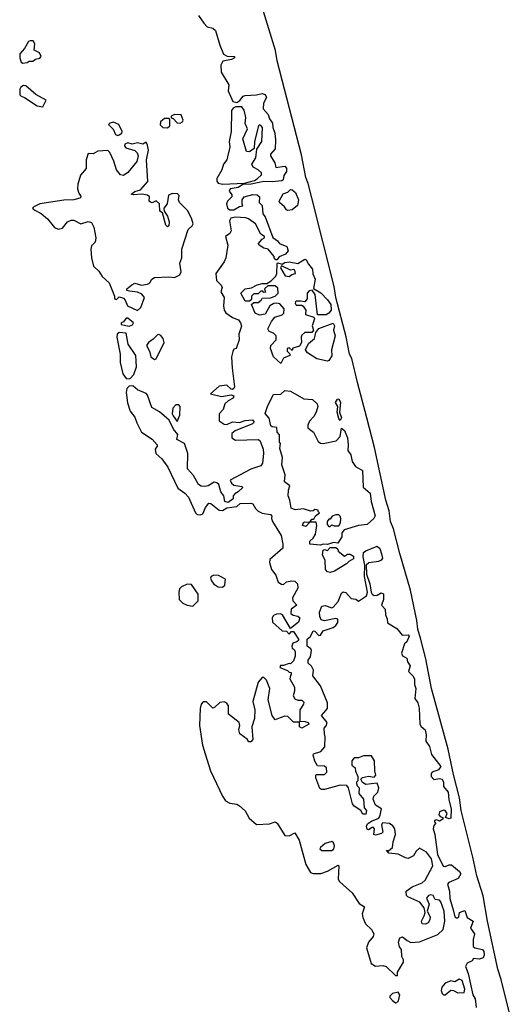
# Model space of a CAD drawing. Extents: x 2807299 to 2951576, y 860688 to 1033801.
# Tile 56 of 72: x 2932902 to 2936359, y 965058 to 972005. Entities that reach past the tile are written whole.
import ezdxf

# ---------------------------------------------------------------- set-up
doc = ezdxf.new("R2010")
doc.units = 0

msp = doc.modelspace()

# ---------------------------------------------------------------- linework, layer by layer
at = {"layer": '0CON10XD'}
for points in [[(2936358.7, 965005), (2936302.1, 965232.1), (2936276.8, 965305), (2936204.7, 965645.3), (2936173.5, 965823.5), (2936130.3, 965965), (2936100.4, 966095), (2936018.6, 966425), (2936007.2, 966515), (2935965, 966678), (2935927.7, 966857.7), (2935810.3, 967285), (2935768.4, 967495), (2935730.8, 967640.8), (2935713.4, 967705), (2935706.6, 967765), (2935660.8, 967980.8), (2935585, 968239.2), (2935541.5, 968411.5), (2935520, 968465), (2935509.7, 968539.7), (2935486.9, 968615), (2935407.4, 968987.4), (2935353.4, 969195), (2935286, 969444), (2935246.9, 969615), (2935231.1, 969645), (2935207.2, 969767.2), (2935134.8, 970044.8), (2935122.5, 970122.5), (2934965, 970747.1), (2934939.5, 970849.5), (2934921.7, 970891.7), (2934891.6, 971051.6), (2934720.7, 971715), (2934707.7, 971787.7), (2934605.3, 972125)], [(2934165.3, 972035), (2934201.5, 971981.5), (2934225, 971954.3), (2934265.4, 971945.4), (2934285, 971928), (2934315.4, 971825), (2934341.7, 971761.7), (2934366.7, 971746.7), (2934420, 971745), (2934420, 971735), (2934396.7, 971725), (2934336.6, 971713.4), (2934323.1, 971685), (2934325.6, 971635.6), (2934377.8, 971545), (2934374.2, 971504.2), (2934398.1, 971448.1), (2934407.8, 971427.8), (2934435, 971421.8), (2934456.3, 971433.7), (2934481.1, 971465), (2934495, 971470), (2934575, 971474), (2934615, 971484.2), (2934635, 971477.5), (2934644.3, 971455), (2934624.4, 971415), (2934620.8, 971375), (2934656.7, 971335), (2934666, 971305), (2934686.2, 971275), (2934688.6, 971245), (2934703.6, 971205), (2934708.9, 971155), (2934705.7, 971094.3), (2934673.3, 971055), (2934673.8, 971045), (2934703.5, 970995), (2934711.7, 970961.7), (2934775, 970972.5), (2934785, 970957.5), (2934786.4, 970933.6), (2934767.1, 970905), (2934761.2, 970875), (2934752.3, 970867.7), (2934685, 970860), (2934625, 970864), (2934537.5, 970845), (2934478.6, 970841.4), (2934445, 970820.8), (2934388.3, 970811.7), (2934381.2, 970795), (2934399.5, 970769.5), (2934400, 970755), (2934368.8, 970725), (2934362.5, 970705), (2934368.8, 970675), (2934385, 970664), (2934415, 970664), (2934455, 970687.5), (2934478.3, 970691.7), (2934472.5, 970702.5), (2934473, 970733), (2934487.5, 970755), (2934548, 970772), (2934579.1, 970769.1), (2934594.2, 970755), (2934593.3, 970715), (2934614, 970694), (2934618, 970635), (2934635.8, 970615), (2934689.2, 970469.2), (2934722.5, 970445), (2934736.4, 970426.4), (2934788.8, 970405), (2934798, 970375), (2934778.3, 970351.7), (2934735, 970332.5), (2934718.3, 970311.7), (2934711.7, 970311.7), (2934700, 970325), (2934700, 970335), (2934657.5, 970385), (2934625, 970393.3), (2934592.5, 970415), (2934587.5, 970425), (2934615, 970457.5), (2934630, 970465), (2934630, 970475), (2934605, 970492.5), (2934566.7, 970565), (2934518.7, 970598.7), (2934496.8, 970606.8), (2934425, 970612.2), (2934392, 970605), (2934382.9, 970585), (2934395.5, 970515), (2934385, 970495.8), (2934356, 970475), (2934372.1, 970415), (2934357.3, 970325), (2934345, 970296.2), (2934287.5, 970215), (2934292.5, 970165), (2934325, 970132.5), (2934332.5, 970115), (2934323.3, 970085), (2934345.8, 970045.8), (2934341.4, 969985), (2934345.7, 969955), (2934356.6, 969936.6), (2934404.6, 969904.6), (2934447.4, 969887.4), (2934462.2, 969865), (2934468.6, 969841.4), (2934450, 969785), (2934451.2, 969745), (2934430, 969685), (2934415, 969680), (2934406.4, 969663.6), (2934398.8, 969625), (2934402, 969545), (2934420, 969415), (2934415, 969402.5), (2934405, 969396.7), (2934395, 969397.5), (2934365, 969426.7), (2934310.8, 969419.2), (2934250, 969365), (2934326.4, 969346.4), (2934395, 969357.5), (2934415, 969350), (2934410, 969335), (2934373.9, 969316.1), (2934350, 969295), (2934340, 969255), (2934310, 969225), (2934310, 969175), (2934345, 969150), (2934365, 969147.5), (2934405, 969167.5), (2934455, 969163.3), (2934493.6, 969176.4), (2934545, 969182.5), (2934556.7, 969165), (2934545, 969152.5), (2934422.5, 969105), (2934400, 969085), (2934400, 969055), (2934425, 969037.5), (2934585, 969042.5), (2934597.5, 969035), (2934605, 969020), (2934621.4, 968975), (2934624.4, 968945), (2934617.5, 968875), (2934605, 968856.2), (2934535, 968832.5), (2934387.5, 968755), (2934396.7, 968735), (2934415, 968720), (2934471.7, 968711.7), (2934477.5, 968705), (2934445, 968672.5), (2934420.7, 968659.3), (2934410, 968645), (2934410, 968625), (2934375, 968597.5), (2934350, 968605), (2934343.8, 968645), (2934323.2, 968673.2), (2934307.5, 968725), (2934295, 968736), (2934275, 968741.2), (2934233, 968717), (2934208.3, 968711.7), (2934184.5, 968714.5), (2934165, 968725.7), (2934129.8, 968789.8), (2934087.9, 968835), (2934088.5, 968945), (2934065.8, 969015), (2934011.7, 969041.7), (2934017.7, 969077.7), (2933988.8, 969115), (2933958.6, 969178.6), (2933888.9, 969238.9), (2933835, 969269.2), (2933805.5, 969355.5), (2933796.4, 969366.4), (2933735, 969392.5), (2933701.1, 969421.1), (2933675, 969418.9), (2933658.1, 969401.9), (2933654.6, 969375), (2933662.6, 969302.6), (2933681.6, 969241.6), (2933715, 969201.4), (2933729.3, 969159.3), (2933761.9, 969095), (2933838.8, 969045), (2933872.5, 969005), (2933872.5, 968995), (2933858.8, 968975), (2933863.8, 968945), (2933905, 968905.8), (2933947.4, 968847.4), (2934019.4, 968699.4), (2934068, 968665), (2934095, 968636.7), (2934143.3, 968525), (2934154.2, 968514.2), (2934179.5, 968510.5), (2934195, 968518.8), (2934215, 968563.3), (2934237, 968593), (2934250.7, 968590.7), (2934310, 968545), (2934335, 968542.5), (2934365, 968560), (2934435, 968570), (2934458.3, 968591.7), (2934535, 968593.3), (2934548, 968588), (2934566.2, 968556.2), (2934586.4, 968536.4), (2934613.6, 968523.6), (2934673, 968513), (2934681.7, 968501.7), (2934680, 968485), (2934687.5, 968465), (2934747.5, 968365), (2934760, 968305), (2934760, 968275), (2934667.5, 968195), (2934666.2, 968175), (2934680, 968125), (2934710, 968085), (2934727.5, 968035), (2934751.7, 968021.7)], [(2932925, 971697.5), (2932955, 971702.5), (2932968.3, 971711.7), (2932995, 971712.5), (2933015, 971727.5), (2933045, 971733.3), (2933053.3, 971745), (2933041.7, 971771.7), (2933005, 971790), (2933010, 971835), (2932997, 971857), (2932976.7, 971856.7), (2932965, 971850), (2932937.5, 971802.5), (2932902.5, 971765), (2932902.5, 971735), (2932912.5, 971705), (2932925, 971697.5)], [(2933065, 971390), (2933088.3, 971438.3), (2933017, 971477), (2932945, 971537.5), (2932928.3, 971541.7), (2932910.7, 971529.3), (2932902.5, 971515), (2932902.5, 971475), (2932912.5, 971465), (2932936.1, 971456.1), (2933025, 971396.7), (2933065, 971390)], [(2934035, 971274), (2934052.5, 971285), (2934056.7, 971295), (2934043, 971333), (2933995, 971336.2), (2933972.5, 971325), (2933971.7, 971311.7), (2933985, 971307.5), (2934015, 971276.7), (2934035, 971274)], [(2934335, 970844.4), (2934488.3, 970851.7), (2934558.9, 970871.1), (2934578.8, 970881.2), (2934610, 970910), (2934610, 970925), (2934586.2, 970946.2), (2934551.4, 970965), (2934541.8, 970985), (2934570, 971030), (2934577.5, 971092.5), (2934610.8, 971145), (2934617.1, 971245), (2934605, 971259.2), (2934595, 971262), (2934589.2, 971255), (2934561.1, 971145), (2934558.8, 971095), (2934525, 971072.8), (2934503.5, 971075), (2934477.3, 971165), (2934509.6, 971235), (2934495, 971272.5), (2934498, 971315), (2934487.8, 971367.7), (2934469.6, 971389.6), (2934428.8, 971391.2), (2934409.4, 971380.6), (2934398.2, 971365), (2934395.6, 971215), (2934380.5, 971145), (2934386.4, 971105), (2934368.3, 971038.3), (2934364.4, 971015), (2934341.5, 970985), (2934330.4, 970945), (2934295.3, 970885), (2934295.3, 970865.3), (2934302.4, 970852.4), (2934335, 970844.4)], [(2933595, 971187.5), (2933605, 971193.3), (2933622.5, 971205), (2933626.2, 971215), (2933601.2, 971265), (2933565, 971282.5), (2933540, 971275), (2933530, 971265), (2933563, 971233), (2933580, 971195), (2933595, 971187.5)], [(2933945, 971242), (2933961.2, 971255), (2933961.7, 971301.7), (2933957.5, 971307.5), (2933925, 971307.5), (2933897.5, 971285), (2933893, 971263), (2933914.1, 971244.1), (2933945, 971242)], [(2933735, 969953.3), (2933758.8, 969975), (2933782.5, 970045), (2933765, 970067.5), (2933735, 970082.5), (2933678.3, 970088.3), (2933660, 970095), (2933660, 970105), (2933693.1, 970135), (2933715, 970145.3), (2933762, 970132), (2933805, 970139.2), (2933820.6, 970149.4), (2933836.2, 970175), (2933855, 970185.7), (2933955, 970190), (2933995, 970186), (2934032.5, 970205), (2934042.5, 970225), (2934034, 970286), (2934047.5, 970325), (2934048.1, 970385), (2934091.2, 970525), (2934119.5, 970550.5), (2934125.9, 970564.1), (2934115.8, 970605), (2934087.6, 970657.6), (2934030, 970715), (2934023.3, 970735), (2934027.5, 970765), (2934016.1, 970776.1), (2933982.3, 970777.7), (2933953.6, 970766.4), (2933942.5, 970705), (2933920, 970675), (2933923, 970653), (2933945, 970617.5), (2933957.7, 970577.7), (2933955, 970550), (2933945, 970542.5), (2933934.3, 970554.3), (2933911.2, 970641.2), (2933892.5, 970655), (2933890, 970705), (2933865, 970727.5), (2933837, 970713), (2933827, 970717), (2933817.5, 970725), (2933820, 970755), (2933805, 970766.7), (2933764.2, 970774.2), (2933705, 970770), (2933690, 970775), (2933715, 970792.5), (2933756.4, 970803.6), (2933806.4, 970863.6), (2933798.6, 971015), (2933810.8, 971085), (2933805, 971120), (2933795, 971140), (2933772.5, 971127.5), (2933735, 971135.6), (2933695.8, 971125.8), (2933665, 971136.2), (2933643.9, 971126.1), (2933641.2, 971115), (2933651.2, 971101.2), (2933715, 971082.5), (2933732.9, 971065), (2933739.2, 971045), (2933728.8, 971005), (2933665, 970926), (2933635, 970905.7), (2933615, 970910), (2933585.8, 970945), (2933566.4, 971006.4), (2933537.7, 971067.7), (2933525, 971082.5), (2933455, 971077.5), (2933421.7, 971058.3), (2933385, 971060), (2933371.4, 971015), (2933371.9, 970955), (2933331.9, 970908.1), (2933314, 970845), (2933310.7, 970810.7), (2933320.5, 970780.5), (2933337.5, 970755), (2933327.5, 970745), (2933285, 970732.9), (2933215, 970730.4), (2933045, 970704.6), (2933001.2, 970685), (2932994, 970675), (2933000, 970665), (2933055, 970637.1), (2933098.9, 970598.9), (2933149.1, 970539.1), (2933175, 970526.2), (2933205, 970533.3), (2933241.1, 970578.9), (2933265, 970590.6), (2933285, 970590), (2933335, 970565.4), (2933385, 970581.2), (2933410.6, 970575), (2933425, 970541.2), (2933440.4, 970465), (2933436.2, 970435), (2933410.5, 970409.5), (2933404.6, 970385), (2933409.1, 970325), (2933424.7, 970264.7), (2933461.5, 970231.5), (2933485, 970192.5), (2933535, 970147.5), (2933572.5, 970055), (2933572.5, 970035), (2933585, 970030), (2933605, 970050), (2933635, 970040), (2933647.5, 970025), (2933662.5, 969985), (2933735, 969953.3)], [(2934795, 970657.8), (2934785, 970662.5), (2934772.2, 970685), (2934736.9, 970715), (2934733.3, 970725), (2934763, 970777), (2934795, 970789.1), (2934815, 970806.4), (2934826.7, 970805), (2934848.9, 970785), (2934870, 970735), (2934862.9, 970695), (2934825, 970663.3), (2934795, 970657.8)], [(2934745, 969580), (2934695, 969626.7), (2934672.5, 969685), (2934674.2, 969705.8), (2934713.6, 969746.4), (2934713.3, 969775), (2934695, 969793.3), (2934662.5, 969805), (2934654.1, 969824.1), (2934680, 969875), (2934703.3, 969905), (2934755, 969923.3), (2934767.5, 969935), (2934770, 969965), (2934739.5, 969999.5), (2934715, 970005.8), (2934697.3, 970002.7), (2934667.5, 969985), (2934635, 969926.2), (2934595, 969920), (2934564.5, 969934.5), (2934540, 969995), (2934555, 970010), (2934585, 970010), (2934607.5, 970025), (2934615, 970040), (2934673, 970043), (2934705.8, 970054.2), (2934727.5, 970075), (2934725, 970110), (2934705, 970127.5), (2934653, 970127), (2934630, 970105), (2934638.3, 970081.7), (2934625, 970080), (2934618.3, 970088.3), (2934605, 970090), (2934585, 970070), (2934555, 970070), (2934540, 970055), (2934538.3, 970031.7), (2934525, 970020), (2934495, 970020), (2934464.3, 970075.7), (2934495, 970105.8), (2934538, 970112), (2934580, 970135), (2934615, 970143.3), (2934647, 970143), (2934678.8, 970161.2), (2934710, 970195), (2934716.7, 970215), (2934720, 970285), (2934725, 970290), (2934755, 970280), (2934775, 970292.5), (2934805, 970296.7), (2934865, 970284.4), (2934915, 970315.6), (2934925, 970311.4), (2934941, 970281), (2934969.1, 970245), (2934972.4, 970212.4), (2934987.1, 970175), (2934977.3, 970107.3), (2935028.8, 970078.8), (2935075, 970029.2), (2935099.2, 969995), (2935102.2, 969955), (2935085.7, 969935), (2935065, 969923.5), (2935003.6, 969923.6), (2934989.2, 970065), (2934966.4, 970096.4), (2934945, 970092.5), (2934930.6, 970075), (2934931.4, 970035), (2934915, 970014), (2934885, 970020), (2934855, 970020), (2934850, 970015), (2934847.5, 970005), (2934855, 969990), (2934895, 969990), (2934903, 969983), (2934921.2, 969955), (2934920, 969925), (2934980, 969905), (2934982.5, 969895), (2934967.5, 969845), (2934977.5, 969815), (2934965, 969797.5), (2934915, 969797.5), (2934895, 969780), (2934890, 969765), (2934891.7, 969728.3), (2934878.3, 969701.7), (2934831.7, 969688.3), (2934825, 969670), (2934805, 969690), (2934790, 969685), (2934790, 969665), (2934808.3, 969648.3), (2934810, 969635), (2934763.6, 969616.4), (2934745, 969580)], [(2934805, 970193.3), (2934823, 970207), (2934850, 970215), (2934845, 970236.7), (2934835, 970242.5), (2934815, 970237.5), (2934751.7, 970268.3), (2934743, 970253), (2934777, 970197), (2934805, 970193.3)], [(2933675, 969843.3), (2933698.3, 969851.7), (2933706.7, 969865), (2933665, 969900), (2933655, 969900), (2933636.4, 969873.6), (2933620, 969865), (2933620, 969855), (2933675, 969843.3)], [(2935075, 969595.8), (2935000.9, 969610.9), (2934933.6, 969653.6), (2934920, 969675), (2934940.7, 969719.3), (2934982.5, 969755), (2934993, 969797), (2935013.3, 969825), (2935115, 969862.9), (2935125.3, 969845), (2935117.5, 969815), (2935128.4, 969775), (2935102.9, 969675), (2935105, 969633.8), (2935085, 969600), (2935075, 969595.8)], [(2933675, 969470), (2933685, 969474.5), (2933707.4, 969502.6), (2933728.2, 969555), (2933721.4, 969635), (2933668.8, 969715), (2933653, 969793), (2933605, 969798), (2933590, 969785), (2933587.5, 969765), (2933610.8, 969645), (2933612.1, 969585), (2933630.4, 969505), (2933653.7, 969473.7), (2933675, 969470)], [(2933855, 969606.7), (2933865, 969612.5), (2933921.7, 969728.3), (2933915.8, 969755.8), (2933897.7, 969777.7), (2933885, 969783.3), (2933875, 969782.5), (2933845, 969750), (2933811.7, 969728.3), (2933798.8, 969705), (2933820, 969665), (2933828.8, 969625), (2933855, 969606.7)], [(2935025, 968296.7), (2934950, 968305), (2934950, 968325), (2934975, 968347.5), (2934990, 968375), (2935000, 968435), (2934995, 968460), (2934950, 968460), (2934921.7, 968428.3), (2934900, 968435), (2934905, 968457.5), (2934915, 968462.5), (2934950, 968460), (2934965, 968480), (2934978.3, 968481.7), (2934990, 968505), (2935020, 968525), (2935010, 968535), (2935010, 968545), (2934985, 968550), (2934975, 968540), (2934955, 968537.5), (2934905, 968553.3), (2934847, 968547), (2934818.3, 968558.3), (2934810, 968615), (2934797.5, 968645), (2934800, 968685), (2934810, 968715), (2934772.5, 968745), (2934777, 968793), (2934753.3, 968865), (2934757.5, 968915), (2934738.3, 968978.3), (2934742.5, 969015), (2934737.5, 969025), (2934737.5, 969075), (2934720, 969095), (2934718.3, 969128.3), (2934685, 969132.5), (2934675, 969140), (2934663.6, 969193.6), (2934636.4, 969226.4), (2934655, 969282.5), (2934695, 969360), (2934745, 969363.3), (2934775, 969388.8), (2934815, 969384.4), (2934909.1, 969329.1), (2934968.6, 969325), (2935001.2, 969295), (2935006.6, 969275), (2934994.6, 969235), (2934978.2, 969205), (2934948.7, 969171.3), (2934936.9, 969145), (2934937.5, 969125), (2934947.5, 969115), (2934976.6, 969095), (2935009, 969029), (2935025, 969017.8), (2935045, 969014.5), (2935137, 969033), (2935164.7, 969065), (2935175, 969122.5), (2935195, 969105.8), (2935215.3, 969055.3), (2935222.2, 969005), (2935219.2, 968965), (2935240, 968935), (2935248.3, 968888.3), (2935272.2, 968852.2), (2935323.3, 968825), (2935326.8, 968706.8), (2935377.5, 968665), (2935383.4, 968605), (2935410.6, 968505), (2935403.3, 968485), (2935355, 968442.2), (2935295, 968435.6), (2935192.5, 968405), (2935177.5, 968385), (2935177.5, 968355), (2935148.3, 968311.7), (2935117, 968317), (2935075, 968302.5), (2935045, 968303.3), (2935025, 968296.7)], [(2935165, 969176.2), (2935155, 969191.2), (2935143.6, 969235), (2935148.8, 969275), (2935131.8, 969305), (2935145, 969328), (2935155, 969328.8), (2935166.5, 969305), (2935159.2, 969235), (2935174, 969195), (2935165, 969176.2)], [(2934015, 969170), (2934032.5, 969215), (2934036.2, 969275), (2934025, 969287.5), (2934005, 969286.7), (2933982.5, 969265), (2933980, 969225), (2933985, 969210), (2934015, 969170)], [(2935095, 968430), (2935105, 968440), (2935123.3, 968433.3), (2935155, 968433.3), (2935166.1, 968453.9), (2935169.2, 968485), (2935165, 968502.5), (2935155, 968511.2), (2935135, 968511.2), (2935109.3, 968500.7), (2935095, 968480), (2935085, 968480), (2935072.5, 968465), (2935073, 968443), (2935085, 968430), (2935095, 968430)], [(2934751.7, 968021.7), (2934765, 968020), (2934785, 968037.5), (2934823.3, 968046.7), (2934845, 968042.5), (2934862.5, 968025), (2934866.4, 967993.6), (2934827.5, 967925), (2934830, 967905), (2934860, 967875), (2934820, 967845), (2934817.5, 967815), (2934833, 967803), (2934867, 967797), (2934880, 967785), (2934870, 967755), (2934815, 967710), (2934756.7, 967806.7), (2934743, 967813), (2934715, 967811.2), (2934695, 967801.2), (2934684, 967785), (2934687.5, 967755), (2934755, 967693.3), (2934785, 967690), (2934805, 967670), (2934821.7, 967688.3), (2934835, 967687.5), (2934870, 967635), (2934870, 967625), (2934860, 967615), (2934830, 967605), (2934822.5, 967585), (2934825, 967570), (2934840, 967560), (2934847.5, 967545), (2934847.5, 967515), (2934835, 967480), (2934815, 967460), (2934805, 967462.5), (2934765, 967447.5), (2934743, 967447), (2934740, 967435), (2934792.5, 967412.5), (2934805, 967400), (2934818.3, 967398.3), (2934820, 967385), (2934813, 967377), (2934810, 967355), (2934842.5, 967295), (2934843, 967267), (2934832.5, 967235), (2934845, 967212.5), (2934865, 967202.5), (2934895, 967202.5), (2934909.3, 967189.3), (2934906.7, 967175), (2934880, 967135), (2934880, 967055), (2934915, 967053.3), (2934940, 967045), (2934942.5, 967035), (2934895, 967006), (2934876.7, 967015), (2934878.3, 967048.3), (2934835, 967048.6), (2934795, 967088.1), (2934775, 967090), (2934741.1, 967078.9), (2934705, 967064.2), (2934685, 967094.2), (2934657.5, 967205), (2934669.2, 967285), (2934643.8, 967345), (2934625, 967363.3), (2934615, 967362.5), (2934585, 967330), (2934548.8, 967195), (2934562, 967135), (2934560, 967075), (2934541.4, 967015), (2934547.1, 966925), (2934535, 966908.8), (2934520, 966910), (2934508.1, 966928.1), (2934456.5, 966965), (2934448.8, 966995), (2934455.6, 967025), (2934451.8, 967045), (2934376.7, 967105), (2934377, 967163), (2934365, 967182.5), (2934345, 967192.5), (2934315, 967187.5), (2934278.3, 967151.7), (2934265, 967147.5), (2934220.7, 967190.7), (2934198.8, 967191.2), (2934183.9, 967176.1), (2934175.5, 967145.5), (2934172.7, 967025), (2934193.1, 966885), (2934210.9, 966825), (2934249.4, 966705), (2934333.3, 966526.7), (2934355, 966493.8), (2934386.9, 966476.9), (2934435, 966468.9), (2934455, 966458.4), (2934495, 966421.8), (2934521.8, 966371.8), (2934575, 966326.7), (2934665, 966331.2), (2934705, 966344.7), (2934719.2, 966335), (2934775, 966249.2), (2934805, 966245.6), (2934845, 966266.7), (2934875.5, 966215), (2934922.1, 966045), (2934955, 965988), (2934975, 965980), (2935029, 965981), (2935075, 965998.1), (2935150, 966040), (2935155.9, 966035), (2935151.5, 965941.5), (2935159.5, 965925), (2935188.1, 965898.1), (2935249.6, 965845), (2935298.9, 965768.9), (2935337.5, 965745), (2935320, 965695), (2935325, 965670), (2935342.5, 965625), (2935386.7, 965585), (2935403.3, 965555), (2935396.7, 965535), (2935364.3, 965495), (2935351.4, 965455), (2935383.3, 965345), (2935415, 965326.2), (2935465, 965331.2), (2935490, 965325), (2935555, 965260), (2935568.3, 965261.7), (2935570, 965285), (2935612.5, 965355), (2935611.7, 965371.7), (2935600, 965395), (2935597.5, 965445), (2935584.1, 965464.1), (2935575.8, 965495), (2935585, 965526.2), (2935605, 965533.8), (2935636.8, 965506.8), (2935664.1, 965494.1), (2935725, 965499.2), (2935855, 965550), (2935892.5, 965585), (2935903.3, 965645), (2935898.9, 965715), (2935875, 965781.2), (2935865, 965792), (2935835.9, 965795.9), (2935820, 965825), (2935805, 965830), (2935787.5, 965825), (2935773.9, 965806.1), (2935793.3, 965765), (2935778.8, 965715), (2935799.2, 965675), (2935797, 965653), (2935786.6, 965633.4), (2935767.9, 965622.1), (2935743.8, 965625), (2935739.2, 965645), (2935758.8, 965681.2), (2935764.4, 965705), (2935757.5, 965737.5), (2935727.8, 965777.8), (2935643.3, 965815), (2935632.5, 965825), (2935630, 965855), (2935674.1, 965885.9), (2935742.5, 965915), (2935765.8, 965934.2), (2935818.5, 966035), (2935810, 966085), (2935775, 966130), (2935725, 966160), (2935701.7, 966138.3), (2935681.2, 966105), (2935645, 966085.6), (2935625, 966090), (2935575, 966116.9), (2935507.5, 966125), (2935492.5, 966145), (2935505, 966140), (2935533.8, 966165), (2935539.2, 966205), (2935556.2, 966255), (2935550, 966295), (2935535.9, 966315.9), (2935513.6, 966333.6), (2935462.5, 966337.5), (2935457.5, 966325), (2935467, 966273), (2935457, 966263), (2935415, 966250), (2935402.5, 966255), (2935407.5, 966295), (2935400, 966305), (2935390, 966305), (2935365, 966288.8), (2935355, 966294), (2935350.8, 966315), (2935358.8, 966331.2), (2935385, 966350), (2935438.3, 966371.7), (2935447.5, 966392.5), (2935457, 966437), (2935413.6, 966463.6), (2935396.7, 966505), (2935403.3, 966525), (2935431.2, 966555), (2935438, 966585), (2935425, 966617.5), (2935345, 966607.5), (2935323.3, 966623.3), (2935310, 966645), (2935322.5, 966657.5), (2935365, 966666.7), (2935405, 966660), (2935417.5, 966675), (2935410, 966705), (2935406.2, 966775), (2935385, 966810), (2935329.3, 966810.7), (2935295, 966797.5), (2935263, 966797), (2935247.5, 966775), (2935247.5, 966745), (2935270, 966725), (2935273, 966703), (2935290, 966665), (2935290, 966635), (2935280, 966625), (2935280, 966615), (2935285, 966600), (2935300, 966585), (2935297.5, 966545), (2935328.8, 966505), (2935333, 966443), (2935350, 966425), (2935345, 966400), (2935325, 966400), (2935310, 966425), (2935262.5, 966455), (2935252, 966472), (2935223.3, 966585), (2935210.7, 966600.7), (2935165.4, 966604.6), (2935054, 966574), (2935033.1, 966573.1), (2935021.1, 966581.1), (2934993.8, 966655), (2934992.5, 966675), (2934995, 966680), (2935055, 966680), (2935070, 966695), (2935067.5, 966725), (2935055, 966737.5), (2935005, 966740), (2934985, 966773.8), (2934973.1, 966815), (2934977.5, 966825), (2935028.7, 966841.3), (2935056, 966875), (2935060, 966945), (2935053, 966967), (2935052.5, 967005), (2935066.7, 967023.3), (2935072.5, 967045), (2935032.5, 967095), (2935050, 967115), (2935076, 967144), (2935076, 967185), (2935025.7, 967305.7), (2934972.5, 967375), (2934977.5, 967415), (2934963, 967443), (2934940, 967465), (2934940, 967485), (2934955, 967510), (2934963, 967553), (2934957.5, 967565), (2934932.5, 967585), (2934932.5, 967635), (2934956.1, 967653.9), (2934975, 967692.5), (2934985, 967690), (2935015, 967660), (2935025, 967662.5), (2935045, 967692.5), (2935115, 967716.7), (2935135, 967730), (2935149.1, 967750.9), (2935147.5, 967775), (2935135, 967780), (2935055, 967763.8), (2935030.3, 967770.3), (2935020.8, 967795), (2935020, 967825), (2935035, 967866.2), (2935057.7, 967872.3), (2935105, 967856), (2935115, 967858.8), (2935151.1, 967898.9), (2935175, 967957.5), (2935185, 967968.8), (2935205, 967964), (2935241.4, 967921.4), (2935275.8, 967915.8), (2935295, 967902.5), (2935349.6, 967940.4), (2935357.5, 967965), (2935336.2, 968075), (2935340, 968155), (2935327.5, 968215), (2935330, 968245), (2935345, 968257.5), (2935425, 968291.1), (2935444.7, 968274.7), (2935456.8, 968236.8), (2935462.7, 968205), (2935455, 968190.7), (2935435, 968181.7), (2935368.1, 968171.9), (2935347.5, 968155), (2935351.7, 968091.7), (2935374, 968025), (2935382.5, 967965), (2935390.4, 967950.4), (2935405, 967941.1), (2935425, 967944.3), (2935455, 967961.4), (2935471.2, 967955), (2935471.4, 967915), (2935457.5, 967875), (2935482.5, 967845), (2935483.8, 967805), (2935496.4, 967776.4), (2935499.5, 967749.5), (2935565, 967710), (2935602.7, 967662.7), (2935643.8, 967663.8), (2935652.7, 967655), (2935635, 967614), (2935618.8, 967601.2), (2935597.5, 967535), (2935605.8, 967515.8), (2935635, 967498.8), (2935641.1, 967475), (2935659.2, 967445), (2935647.5, 967405), (2935678.8, 967375), (2935690, 967355), (2935689.5, 967315), (2935699.4, 967285), (2935692, 967215), (2935712.5, 967185), (2935723, 967147), (2935727.9, 967035), (2935737.6, 967017.6), (2935765, 966993.8), (2935772.1, 966957.9), (2935770, 966915), (2935796.3, 966876.4), (2935809.2, 966819.2), (2935875.4, 966735), (2935858.3, 966711.7), (2935813.3, 966695), (2935806.2, 966685), (2935806.2, 966665), (2935825, 966643.3), (2935865, 966650.8), (2935885.4, 966645), (2935893.1, 966625), (2935893.8, 966595), (2935926.1, 966555), (2935931.5, 966501.5), (2935947.6, 966435), (2935945, 966370.6), (2935935, 966367.1), (2935907.5, 966375), (2935920.8, 966405), (2935906.2, 966425), (2935893, 966427), (2935866.7, 966415), (2935860, 966395), (2935871.7, 966381.7), (2935890, 966375), (2935890, 966365), (2935865, 966350), (2935845, 966360), (2935830, 966355), (2935830, 966345), (2935840, 966335), (2935825, 966320), (2935820.8, 966295), (2935832.9, 966255), (2935852.9, 966115), (2935891.5, 966031.5), (2935905, 966030.5), (2935935, 966042.7), (2935950.7, 966040.7), (2936006.2, 965995), (2936017.3, 965977.3), (2935998, 965945), (2935932.2, 965917.8), (2935922.5, 965905), (2935937.1, 965855), (2935937.8, 965805), (2935963.3, 965725), (2935974.5, 965674.5), (2935985, 965666.7), (2935995, 965666.7), (2936003.3, 965675), (2936007.5, 965705), (2936045, 965718.8), (2936060.5, 965670.5), (2936103.3, 965645), (2936084, 965595), (2936112.5, 965555), (2936102.5, 965515), (2936103.3, 965465), (2936116.1, 965456.1), (2936170, 965445), (2936179.2, 965430.8), (2936180.6, 965405), (2936173.3, 965385), (2936145, 965376.2), (2936105, 965380), (2936096.7, 965365), (2936061.7, 965348.3), (2936049.2, 965325), (2936067.5, 965275), (2936101.9, 965125), (2936116.7, 965095), (2936124.4, 965034.4)], [(2935095, 968104.5), (2935075, 968109.4), (2935061.9, 968125), (2935059.3, 968189.3), (2935039.3, 968229.3), (2935045, 968262.5), (2935055, 968266.7), (2935075, 968260), (2935095, 968280), (2935135, 968280), (2935148.3, 968268.3), (2935150, 968255), (2935195, 968220), (2935216.7, 968233.3), (2935235, 968233.8), (2935258.8, 968218.8), (2935259.2, 968200.8), (2935227, 968183), (2935210, 968165), (2935125.3, 968114.7), (2935095, 968104.5)], [(2934335, 968000), (2934350, 968015), (2934356.4, 968056.4), (2934305, 968083.8), (2934274.1, 968085.9), (2934253.6, 968076.4), (2934250, 968065), (2934256.7, 968045), (2934272.3, 968022.3), (2934303.6, 968003.6), (2934335, 968000)], [(2934125, 967867.5), (2934163.3, 967905), (2934161.7, 967951.7), (2934115, 968020), (2934085, 968022.5), (2934045, 968002.5), (2934031.7, 967988.3), (2934026.7, 967965), (2934028.8, 967915), (2934055, 967888.8), (2934085, 967873.3), (2934125, 967867.5)], [(2935035, 966141.8), (2935105, 966142), (2935120.4, 966155), (2935124.7, 966175), (2935117.7, 966197.7), (2935105, 966205.4), (2935057.8, 966192.2), (2935025.7, 966165), (2935021.9, 966155), (2935035, 966141.8)], [(2935905, 965123.3), (2935945, 965156.7), (2935965, 965153.8), (2935995, 965137.8), (2936039.7, 965140.3), (2936045.5, 965165), (2936025, 965225.8), (2936005, 965234.3), (2935975, 965216.7), (2935945, 965222.5), (2935905, 965207.5), (2935881.7, 965178.3), (2935876.7, 965155), (2935883.6, 965133.6), (2935895, 965123.3), (2935905, 965123.3)], [(2935555, 965067.5), (2935565, 965070), (2935577, 965083), (2935586.7, 965125), (2935573.3, 965143.3), (2935535, 965134), (2935516.2, 965115), (2935516.2, 965105), (2935535, 965083.8), (2935555, 965067.5)]]:
    msp.add_lwpolyline(points, dxfattribs=at)

doc.saveas('drawing.dxf')
